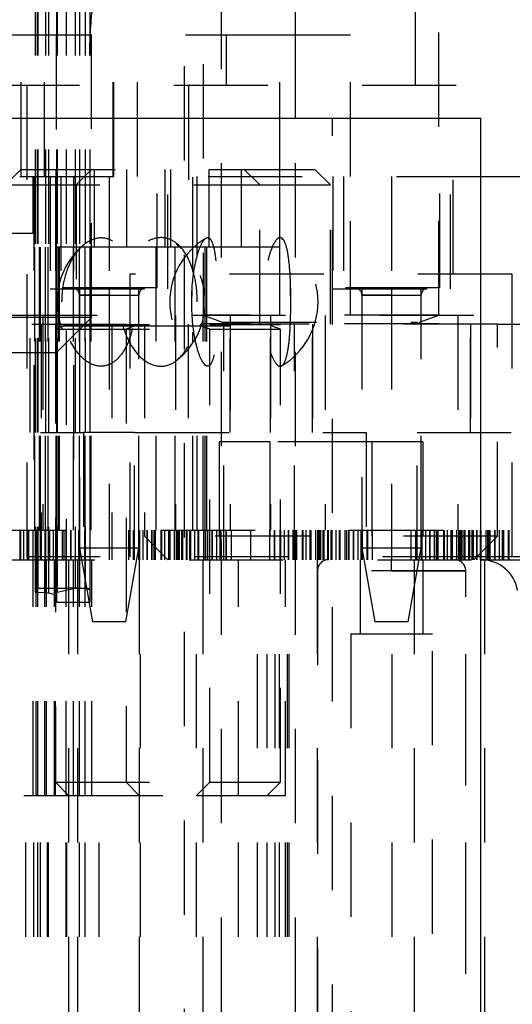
# Model space of a CAD drawing. Header units: inches. Extents: x 1880 to 2363, y -453 to -54.
# Tile 6 of 256: x 1899.883 to 1900.406, y -449.226 to -448.181. Entities that reach past the tile are written whole.
import ezdxf

# ---------------------------------------------------------------- set-up
doc = ezdxf.new("R2010")
doc.units = ezdxf.units.IN
doc.header["$LTSCALE"] = 0.5
doc.header["$MEASUREMENT"] = 0
doc.linetypes.add('HIDDEN', pattern=[0.225, 0.15, -0.075])
doc.layers.add('SID-M-H', color=4, linetype='HIDDEN')
doc.layers.add('SID-M-S', color=105, linetype='Continuous')

msp = doc.modelspace()

# ---------------------------------------------------------------- linework, layer by layer
at = {"layer": 'SID-M-H'}
for p, q in [((1899.89917, -446.71905), (1899.89917, -448.78837)), ((1899.90114, -446.71905), (1899.90114, -448.78862)), ((1899.90217, -446.71905), (1899.90217, -448.78405)), ((1899.91028, -446.71905), (1899.91028, -448.78892)), ((1899.91327, -446.71905), (1899.91327, -448.78918)), ((1899.92186, -446.71905), (1899.92186, -448.7913)), ((1899.92258, -446.71905), (1899.92258, -448.78831)), ((1899.93217, -446.71905), (1899.93217, -448.45249)), ((1899.94182, -446.71905), (1899.94182, -448.78432)), ((1899.94641, -446.71905), (1899.94641, -448.78405)), ((1899.95217, -446.71905), (1899.95217, -448.78405)), ((1899.95717, -446.71905), (1899.95717, -448.7845)), ((1900.10217, -447.59756), (1900.10217, -448.25106)), ((1900.30317, -448.25106), (1900.30317, -447.59756)), ((1899.92217, -447.71905), (1899.92217, -448.78849)), ((1899.88417, -448.34756), (1899.88417, -447.84756)), ((1899.90917, -448.34756), (1899.90917, -447.84756)), ((1899.90917, -448.34756), (1899.90917, -447.84756)), ((1899.98267, -448.34756), (1899.98267, -447.84756)), ((1899.98267, -448.34756), (1899.98267, -447.84756)), ((1900.00767, -448.34756), (1900.00767, -447.84756)), ((1900.07767, -448.02855), (1900.07767, -448.49474)), ((1900.32767, -448.49474), (1900.32767, -448.02855)), ((1900.05759, -451.53057), (1900.05759, -448.12807)), ((1900.09696, -451.03358), (1900.09696, -448.13594)), ((1899.95892, -448.49706), (1899.95892, -448.15956)), ((1899.98217, -448.34756), (1899.98217, -448.15956)), ((1900.15892, -448.19756), (1899.84642, -448.19756)), ((1899.92142, -448.19756), (1899.92142, -448.34756)), ((1900.23392, -448.19756), (1900.15892, -448.19756)), ((1900.15892, -448.34756), (1900.15892, -448.19756)), ((1900.23392, -448.34756), (1900.23392, -448.19756)), ((1900.54642, -448.25106), (1899.85892, -448.25106)), ((1899.89017, -448.25106), (1899.89017, -448.75106)), ((1900.06217, -448.25106), (1900.06217, -448.45106)), ((1900.34317, -448.45106), (1900.34317, -448.25106)), ((1900.1757, -451.03358), (1900.1757, -448.28555)), ((1900.21507, -452.10445), (1900.21507, -448.28555)), ((1898.48278, -448.34756), (1900.37255, -448.34756)), ((1899.88407, -448.34005), (1899.86767, -448.35645)), ((1899.88407, -448.34005), (1900.12127, -448.34005)), ((1899.89704, -448.40756), (1899.89704, -448.34756)), ((1899.89767, -448.34756), (1899.89767, -448.72256)), ((1899.89867, -448.72256), (1899.89867, -448.34756)), ((1899.90363, -448.72256), (1899.90363, -448.34756)), ((1899.90499, -448.72256), (1899.90499, -448.34756)), ((1899.91011, -448.72256), (1899.91011, -448.34756)), ((1899.9128, -448.72256), (1899.9128, -448.34756)), ((1899.91517, -448.34756), (1899.91517, -448.46656)), ((1899.92067, -448.34756), (1899.92067, -448.50405)), ((1899.92139, -448.72256), (1899.92139, -448.34756)), ((1899.92142, -448.34756), (1899.92142, -448.49506)), ((1899.92148, -448.42205), (1899.92148, -448.34005)), ((1899.92167, -448.72256), (1899.92167, -448.34756)), ((1899.92349, -448.72256), (1899.92349, -448.34756)), ((1899.92496, -448.72256), (1899.92496, -448.34756)), ((1899.92649, -448.34756), (1899.92649, -448.46567)), ((1899.93991, -448.34756), (1899.93991, -448.72256)), ((1899.93999, -448.72256), (1899.93999, -448.34756)), ((1899.95907, -448.34005), (1899.94267, -448.35645)), ((1899.94641, -448.72256), (1899.94641, -448.34756)), ((1899.95217, -448.72256), (1899.95217, -448.34756)), ((1899.95767, -448.72256), (1899.95767, -448.34756)), ((1899.95867, -448.72256), (1899.95867, -448.34756)), ((1899.96207, -448.42205), (1899.96207, -448.34005)), ((1899.97767, -448.34756), (1899.97767, -448.46567)), ((1899.99648, -448.42205), (1899.99648, -448.34005)), ((1900.02767, -448.72256), (1900.02767, -448.34756)), ((1900.02885, -448.46567), (1900.02885, -448.34756)), ((1900.03707, -448.42205), (1900.03707, -448.34005)), ((1900.04017, -448.46656), (1900.04017, -448.34756)), ((1900.04326, -448.42205), (1900.04326, -448.34005)), ((1900.04767, -448.72256), (1900.04767, -448.34756)), ((1900.06671, -448.44836), (1900.06671, -448.34756)), ((1900.07113, -448.43309), (1900.07113, -448.34756)), ((1900.07961, -448.72256), (1900.07961, -448.34756)), ((1900.08154, -448.72256), (1900.08154, -448.34756)), ((1900.08386, -448.42205), (1900.08386, -448.34005)), ((1900.11826, -448.42205), (1900.11826, -448.34005)), ((1900.12127, -448.34005), (1900.19627, -448.34005)), ((1900.13767, -448.35645), (1900.12127, -448.34005)), ((1900.15886, -448.42205), (1900.15886, -448.34005)), ((1900.15892, -448.49506), (1900.15892, -448.34756)), ((1900.21267, -448.35645), (1900.19627, -448.34005)), ((1900.21517, -448.34756), (1900.21517, -448.46656)), ((1900.22649, -448.34756), (1900.22649, -448.46567)), ((1900.23392, -448.49506), (1900.23392, -448.34756)), ((1900.27767, -448.34756), (1900.27767, -448.46567)), ((1900.32885, -448.46567), (1900.32885, -448.34756)), ((1900.34017, -448.46656), (1900.34017, -448.34756)), ((1899.86767, -448.35645), (1900.13767, -448.35645)), ((1899.94267, -448.35645), (1899.94267, -448.50405)), ((1900.13767, -448.35645), (1900.21267, -448.35645)), ((1900.13767, -448.50405), (1900.13767, -448.35645)), ((1900.21267, -448.50405), (1900.21267, -448.35645)), ((1899.80329, -448.40756), (1899.89704, -448.40756)), ((1899.92148, -448.42205), (1899.96207, -448.42205)), ((1899.96207, -448.42205), (1900.04326, -448.42205)), ((1900.04326, -448.42205), (1900.08386, -448.42205)), ((1900.05378, -448.42371), (1900.04901, -448.41885)), ((1900.08386, -448.42205), (1900.11826, -448.42205)), ((1900.11826, -448.42205), (1900.15886, -448.42205)), ((1900.1618, -448.41452), (1900.16097, -448.41373)), ((1900.40567, -448.45106), (1899.99967, -448.45106)), ((1899.99967, -448.45106), (1899.99967, -448.75106)), ((1900.40567, -448.75106), (1900.40567, -448.45106)), ((1899.91517, -448.46656), (1900.04017, -448.46656)), ((1900.02885, -448.46567), (1899.92649, -448.46567)), ((1899.94617, -448.46656), (1899.94617, -448.72256)), ((1899.94617, -448.47354), (1899.97767, -448.47354)), ((1899.97767, -448.47354), (1899.94617, -448.47354)), ((1899.94617, -448.47354), (1899.94617, -448.74126)), ((1899.97767, -448.47354), (1900.00916, -448.47354)), ((1899.97767, -448.47354), (1899.97767, -448.72256)), ((1900.00916, -448.74126), (1900.00916, -448.47354)), ((1900.00917, -448.72256), (1900.00917, -448.46656)), ((1900.06556, -448.48452), (1900.06588, -448.46519)), ((1900.17062, -448.48405), (1900.17049, -448.46577)), ((1900.21517, -448.46656), (1900.34017, -448.46656)), ((1900.32885, -448.46567), (1900.22649, -448.46567)), ((1900.24617, -448.46656), (1900.24617, -448.72256)), ((1900.24617, -448.47354), (1900.27767, -448.47354)), ((1900.27767, -448.47354), (1900.24617, -448.47354)), ((1900.24617, -448.47354), (1900.24617, -448.74126)), ((1900.27767, -448.47354), (1900.30916, -448.47354)), ((1900.27767, -448.47354), (1900.27767, -448.72256)), ((1900.30916, -448.74126), (1900.30916, -448.47354)), ((1900.30917, -448.72256), (1900.30917, -448.46656)), ((1902.36517, -448.49506), (1898.17767, -448.49506)), ((1899.9072, -448.49506), (1899.9072, -448.72256)), ((1900.04813, -448.49506), (1900.04813, -448.72256)), ((1900.32767, -448.49474), (1900.07767, -448.49474)), ((1900.07767, -448.50366), (1900.07767, -448.49474)), ((1900.07767, -448.49474), (1900.09797, -448.50213)), ((1900.10611, -448.49506), (1900.10611, -448.72256)), ((1900.14922, -448.49506), (1900.14922, -448.72256)), ((1900.14922, -448.49506), (1900.14922, -448.72256)), ((1900.2072, -448.49506), (1900.2072, -448.72256)), ((1900.2072, -448.49506), (1900.2072, -448.72256)), ((1900.30736, -448.50213), (1900.32767, -448.49474)), ((1900.34813, -448.49506), (1900.34813, -448.72256)), ((1900.34813, -448.49506), (1900.34813, -448.72256)), ((1898.29567, -448.50405), (1900.01517, -448.50405)), ((1899.95892, -448.49706), (1899.39642, -448.49706)), ((1899.89382, -448.61905), (1899.89382, -448.50405)), ((1899.90567, -448.50405), (1899.90567, -448.75405)), ((1899.92067, -448.50405), (1899.92067, -448.50445)), ((1899.92067, -448.50445), (1900.08467, -448.50445)), ((1899.92067, -448.50445), (1899.92067, -448.50954)), ((1899.93047, -448.50598), (1899.92067, -448.50954)), ((1899.92142, -448.53456), (1899.95892, -448.49706)), ((1899.93047, -448.50598), (1900.07486, -448.50598)), ((1899.98067, -448.50405), (1899.98067, -448.75405)), ((1899.99567, -448.50405), (1899.99567, -448.50445)), ((1900.00547, -448.50598), (1899.99567, -448.50954)), ((1900.00547, -448.50598), (1900.14986, -448.50598)), ((1900.39017, -448.50405), (1900.01517, -448.50405)), ((1900.01517, -448.50405), (1900.01517, -448.72905)), ((1900.06151, -448.50405), (1900.06151, -448.61905)), ((1900.08467, -448.50954), (1900.07486, -448.50598)), ((1900.32767, -448.50366), (1900.07767, -448.50366)), ((1900.07767, -448.50366), (1900.07767, -448.50405)), ((1900.07767, -448.72256), (1900.07767, -448.50405)), ((1900.08467, -448.50445), (1900.08467, -448.50405)), ((1900.08467, -448.50445), (1900.15967, -448.50445)), ((1900.09797, -448.50213), (1900.30558, -448.50213)), ((1900.09967, -448.75405), (1900.09967, -448.50405)), ((1900.10611, -448.61905), (1900.10611, -448.50405)), ((1900.14922, -448.50405), (1900.14922, -448.61905)), ((1900.14922, -448.61905), (1900.14922, -448.50405)), ((1900.15967, -448.50954), (1900.14986, -448.50598)), ((1900.15967, -448.50445), (1900.15967, -448.50405)), ((1900.17467, -448.75405), (1900.17467, -448.50405)), ((1900.19382, -448.61905), (1900.19382, -448.50405)), ((1900.19382, -448.50405), (1900.19382, -448.61905)), ((1900.32767, -448.50405), (1900.32767, -448.50366)), ((1900.36151, -448.50405), (1900.36151, -448.61905)), ((1900.36151, -448.61905), (1900.36151, -448.50405)), ((1900.39017, -448.50405), (1901.70967, -448.50405)), ((1900.39017, -448.72905), (1900.39017, -448.50405)), ((1899.92067, -448.50954), (1900.08467, -448.50954)), ((1899.92067, -448.50954), (1899.92067, -448.99005)), ((1899.93217, -448.51081), (1899.93217, -448.78405)), ((1899.99567, -448.50954), (1899.99567, -448.99005)), ((1900.06671, -448.72256), (1900.06671, -448.51275)), ((1900.08467, -448.50954), (1900.15967, -448.50954)), ((1900.08467, -448.99005), (1900.08467, -448.50954)), ((1900.15967, -448.99005), (1900.15967, -448.50954)), ((1899.92142, -448.53456), (1899.43392, -448.53456)), ((1900.07113, -448.72256), (1900.07113, -448.52917)), ((1899.7048, -448.61905), (1899.95054, -448.61905)), ((1899.95054, -448.61905), (1899.95054, -448.75405)), ((1900.0048, -448.61905), (1899.95054, -448.61905)), ((1900.0048, -448.75405), (1900.0048, -448.61905)), ((1900.0048, -448.61905), (1900.25054, -448.61905)), ((1900.25054, -448.61905), (1900.25054, -448.75405)), ((1900.3048, -448.61905), (1900.85054, -448.61905)), ((1900.3048, -448.75405), (1900.3048, -448.61905)), ((1900.14854, -448.62905), (1900.09441, -448.62905)), ((1900.09441, -448.62905), (1900.09441, -448.75405)), ((1900.25679, -448.62905), (1900.14854, -448.62905)), ((1900.14854, -448.62905), (1900.14854, -448.75405)), ((1900.31092, -448.62905), (1900.25679, -448.62905)), ((1900.25679, -448.62905), (1900.25679, -448.75405)), ((1900.31092, -448.62905), (1900.31092, -448.75405)), ((1899.03262, -448.72256), (1900.51517, -448.72256)), ((1899.88276, -448.72256), (1899.88276, -448.75405)), ((1899.88317, -448.72256), (1899.88317, -448.75405)), ((1899.88347, -448.72256), (1899.88347, -448.75405)), ((1899.88704, -448.75405), (1899.88704, -448.72256)), ((1899.89076, -448.72256), (1899.89076, -448.75405)), ((1899.89117, -448.75405), (1899.89117, -448.72256)), ((1899.89192, -448.72256), (1899.89192, -448.75405)), ((1899.89207, -448.72256), (1899.89207, -448.75405)), ((1899.89676, -448.72256), (1899.89676, -448.75405)), ((1899.89974, -448.72256), (1899.89974, -448.75405)), ((1899.90077, -448.72256), (1899.90077, -448.75405)), ((1899.90217, -448.72256), (1899.90217, -448.75405)), ((1899.90457, -448.72256), (1899.90457, -448.75405)), ((1899.9056, -448.72256), (1899.9056, -448.75405)), ((1899.90945, -448.72256), (1899.90945, -448.75405)), ((1899.91028, -448.72256), (1899.91028, -448.75405)), ((1899.91327, -448.72256), (1899.91327, -448.75405)), ((1899.91341, -448.75405), (1899.91341, -448.72256)), ((1899.91417, -448.72256), (1899.91417, -448.75405)), ((1899.91458, -448.75405), (1899.91458, -448.72256)), ((1899.91829, -448.72256), (1899.91829, -448.75405)), ((1899.92186, -448.72256), (1899.92186, -448.75405)), ((1899.92217, -448.72256), (1899.92217, -448.75405)), ((1899.92258, -448.72256), (1899.92258, -448.75405)), ((1899.92826, -448.75405), (1899.92826, -448.72256)), ((1899.92972, -448.72256), (1899.92972, -448.75405)), ((1899.93178, -448.72256), (1899.93178, -448.75405)), ((1899.93217, -448.72256), (1899.93217, -448.75405)), ((1899.93219, -448.75405), (1899.93219, -448.72256)), ((1899.93719, -448.72256), (1899.93719, -448.75405)), ((1899.93719, -448.75405), (1899.93719, -448.72256)), ((1899.94182, -448.72256), (1899.94182, -448.75405)), ((1899.94517, -448.72256), (1899.94517, -448.75405)), ((1899.94641, -448.72256), (1899.94641, -448.75405)), ((1899.95188, -448.75405), (1899.95188, -448.72256)), ((1899.95217, -448.72256), (1899.95217, -448.75405)), ((1899.95717, -448.72256), (1899.95717, -448.75405)), ((1899.97767, -448.72256), (1899.97767, -448.75405)), ((1899.97767, -448.72256), (1899.97767, -448.75405)), ((1899.99817, -448.72256), (1899.99817, -448.75405)), ((1900.00317, -448.72256), (1900.00317, -448.75405)), ((1900.00345, -448.75405), (1900.00345, -448.72256)), ((1900.00892, -448.72256), (1900.00892, -448.75405)), ((1900.01017, -448.75405), (1900.01017, -448.72256)), ((1900.01351, -448.72256), (1900.01351, -448.75405)), ((1900.01814, -448.75405), (1900.01814, -448.72256)), ((1900.01814, -448.72256), (1900.01814, -448.75405)), ((1900.02314, -448.75405), (1900.02314, -448.72256)), ((1900.02317, -448.72256), (1900.02317, -448.75405)), ((1900.02355, -448.75405), (1900.02355, -448.72256)), ((1900.02561, -448.75405), (1900.02561, -448.72256)), ((1900.02708, -448.75405), (1900.02708, -448.72256)), ((1900.03276, -448.72256), (1900.03276, -448.75405)), ((1900.03317, -448.72256), (1900.03317, -448.75405)), ((1900.03347, -448.72256), (1900.03347, -448.75405)), ((1900.03704, -448.75405), (1900.03704, -448.72256)), ((1900.04076, -448.72256), (1900.04076, -448.75405)), ((1900.04117, -448.75405), (1900.04117, -448.72256)), ((1900.04192, -448.72256), (1900.04192, -448.75405)), ((1900.04207, -448.72256), (1900.04207, -448.75405)), ((1900.04676, -448.72256), (1900.04676, -448.75405)), ((1900.04917, -448.75405), (1900.04917, -448.72256)), ((1900.04974, -448.72256), (1900.04974, -448.75405)), ((1900.05077, -448.72256), (1900.05077, -448.75405)), ((1900.05217, -448.72256), (1900.05217, -448.75405)), ((1900.05457, -448.72256), (1900.05457, -448.75405)), ((1900.0556, -448.72256), (1900.0556, -448.75405)), ((1900.05945, -448.72256), (1900.05945, -448.75405)), ((1900.06028, -448.72256), (1900.06028, -448.75405)), ((1900.06327, -448.72256), (1900.06327, -448.75405)), ((1900.06341, -448.75405), (1900.06341, -448.72256)), ((1900.06417, -448.72256), (1900.06417, -448.75405)), ((1900.06458, -448.75405), (1900.06458, -448.72256)), ((1900.06829, -448.72256), (1900.06829, -448.75405)), ((1900.07186, -448.72256), (1900.07186, -448.75405)), ((1900.07217, -448.72256), (1900.07217, -448.75405)), ((1900.07258, -448.72256), (1900.07258, -448.75405)), ((1900.07826, -448.75405), (1900.07826, -448.72256)), ((1900.07972, -448.72256), (1900.07972, -448.75405)), ((1900.08178, -448.72256), (1900.08178, -448.75405)), ((1900.08217, -448.72256), (1900.08217, -448.75405)), ((1900.08219, -448.75405), (1900.08219, -448.72256)), ((1900.08719, -448.72256), (1900.08719, -448.75405)), ((1900.08719, -448.75405), (1900.08719, -448.72256)), ((1900.09182, -448.72256), (1900.09182, -448.75405)), ((1900.09517, -448.72256), (1900.09517, -448.75405)), ((1900.09641, -448.72256), (1900.09641, -448.75405)), ((1900.10188, -448.75405), (1900.10188, -448.72256)), ((1900.10217, -448.72256), (1900.10217, -448.75405)), ((1900.10717, -448.72256), (1900.10717, -448.75405)), ((1900.12767, -448.72256), (1900.12767, -448.75405)), ((1900.12767, -448.72256), (1900.12767, -448.75405)), ((1900.14817, -448.72256), (1900.14817, -448.75405)), ((1900.15317, -448.72256), (1900.15317, -448.75405)), ((1900.15345, -448.75405), (1900.15345, -448.72256)), ((1900.15892, -448.72256), (1900.15892, -448.75405)), ((1900.16017, -448.75405), (1900.16017, -448.72256)), ((1900.16351, -448.72256), (1900.16351, -448.75405)), ((1900.16814, -448.75405), (1900.16814, -448.72256)), ((1900.16814, -448.72256), (1900.16814, -448.75405)), ((1900.17314, -448.75405), (1900.17314, -448.72256)), ((1900.17317, -448.72256), (1900.17317, -448.75405)), ((1900.17355, -448.75405), (1900.17355, -448.72256)), ((1900.17561, -448.75405), (1900.17561, -448.72256)), ((1900.17708, -448.75405), (1900.17708, -448.72256)), ((1900.18276, -448.72256), (1900.18276, -448.75405)), ((1900.18317, -448.72256), (1900.18317, -448.75405)), ((1900.18347, -448.72256), (1900.18347, -448.75405)), ((1900.18704, -448.75405), (1900.18704, -448.72256)), ((1900.19076, -448.72256), (1900.19076, -448.75405)), ((1900.19117, -448.75405), (1900.19117, -448.72256)), ((1900.19192, -448.72256), (1900.19192, -448.75405)), ((1900.19207, -448.72256), (1900.19207, -448.75405)), ((1900.19676, -448.72256), (1900.19676, -448.75405)), ((1900.19917, -448.75405), (1900.19917, -448.72256)), ((1900.19974, -448.72256), (1900.19974, -448.75405)), ((1900.20077, -448.72256), (1900.20077, -448.75405)), ((1900.20217, -448.72256), (1900.20217, -448.75405)), ((1900.20457, -448.72256), (1900.20457, -448.75405)), ((1900.2056, -448.72256), (1900.2056, -448.75405)), ((1900.20945, -448.72256), (1900.20945, -448.75405)), ((1900.21028, -448.72256), (1900.21028, -448.75405)), ((1900.21327, -448.72256), (1900.21327, -448.75405)), ((1900.21341, -448.75405), (1900.21341, -448.72256)), ((1900.21417, -448.72256), (1900.21417, -448.75405)), ((1900.21458, -448.75405), (1900.21458, -448.72256)), ((1900.21829, -448.72256), (1900.21829, -448.75405)), ((1900.22186, -448.72256), (1900.22186, -448.75405)), ((1900.22217, -448.72256), (1900.22217, -448.75405)), ((1900.22258, -448.72256), (1900.22258, -448.75405)), ((1900.22826, -448.75405), (1900.22826, -448.72256)), ((1900.22972, -448.72256), (1900.22972, -448.75405)), ((1900.23178, -448.72256), (1900.23178, -448.75405)), ((1900.23217, -448.72256), (1900.23217, -448.75405)), ((1900.23219, -448.75405), (1900.23219, -448.72256)), ((1900.23719, -448.72256), (1900.23719, -448.75405)), ((1900.23719, -448.75405), (1900.23719, -448.72256)), ((1900.24182, -448.72256), (1900.24182, -448.75405)), ((1900.24517, -448.72256), (1900.24517, -448.75405)), ((1900.24641, -448.72256), (1900.24641, -448.75405)), ((1900.25188, -448.75405), (1900.25188, -448.72256)), ((1900.25217, -448.72256), (1900.25217, -448.75405)), ((1900.25717, -448.72256), (1900.25717, -448.75405)), ((1900.27767, -448.72256), (1900.27767, -448.75405)), ((1900.27767, -448.72256), (1900.27767, -448.75405)), ((1900.29817, -448.72256), (1900.29817, -448.75405)), ((1900.30317, -448.72256), (1900.30317, -448.75405)), ((1900.30345, -448.75405), (1900.30345, -448.72256)), ((1900.30345, -448.75405), (1900.30345, -448.72256)), ((1900.30892, -448.72256), (1900.30892, -448.75405)), ((1900.31017, -448.75405), (1900.31017, -448.72256)), ((1900.31351, -448.72256), (1900.31351, -448.75405)), ((1900.31814, -448.75405), (1900.31814, -448.72256)), ((1900.31814, -448.72256), (1900.31814, -448.75405)), ((1900.31814, -448.75405), (1900.31814, -448.72256)), ((1900.31814, -448.75405), (1900.31814, -448.72256)), ((1900.32314, -448.75405), (1900.32314, -448.72256)), ((1900.32314, -448.75405), (1900.32314, -448.72256)), ((1900.32317, -448.72256), (1900.32317, -448.75405)), ((1900.32355, -448.75405), (1900.32355, -448.72256)), ((1900.32355, -448.75405), (1900.32355, -448.72256)), ((1900.32561, -448.75405), (1900.32561, -448.72256)), ((1900.32561, -448.75405), (1900.32561, -448.72256)), ((1900.32708, -448.75405), (1900.32708, -448.72256)), ((1900.32708, -448.75405), (1900.32708, -448.72256)), ((1900.33276, -448.72256), (1900.33276, -448.75405)), ((1900.33317, -448.72256), (1900.33317, -448.75405)), ((1900.33347, -448.72256), (1900.33347, -448.75405)), ((1900.33704, -448.75405), (1900.33704, -448.72256)), ((1900.33704, -448.75405), (1900.33704, -448.72256)), ((1900.34076, -448.72256), (1900.34076, -448.75405)), ((1900.34076, -448.75405), (1900.34076, -448.72256)), ((1900.34117, -448.75405), (1900.34117, -448.72256)), ((1900.34117, -448.75405), (1900.34117, -448.72256)), ((1900.34192, -448.72256), (1900.34192, -448.75405)), ((1900.34192, -448.75405), (1900.34192, -448.72256)), ((1900.34207, -448.72256), (1900.34207, -448.75405)), ((1900.34676, -448.72256), (1900.34676, -448.75405)), ((1900.34917, -448.75405), (1900.34917, -448.72256)), ((1900.34974, -448.72256), (1900.34974, -448.75405)), ((1900.34974, -448.75405), (1900.34974, -448.72256)), ((1900.35077, -448.72256), (1900.35077, -448.75405)), ((1900.35077, -448.75405), (1900.35077, -448.72256)), ((1900.35217, -448.72256), (1900.35217, -448.75405)), ((1900.35457, -448.72256), (1900.35457, -448.75405)), ((1900.35457, -448.75405), (1900.35457, -448.72256)), ((1900.3556, -448.72256), (1900.3556, -448.75405)), ((1900.3556, -448.75405), (1900.3556, -448.72256)), ((1900.35945, -448.72256), (1900.35945, -448.75405)), ((1900.36028, -448.72256), (1900.36028, -448.75405)), ((1900.36327, -448.72256), (1900.36327, -448.75405)), ((1900.36341, -448.75405), (1900.36341, -448.72256)), ((1900.36341, -448.75405), (1900.36341, -448.72256)), ((1900.36417, -448.72256), (1900.36417, -448.75405)), ((1900.36417, -448.75405), (1900.36417, -448.72256)), ((1900.36458, -448.75405), (1900.36458, -448.72256)), ((1900.36458, -448.75405), (1900.36458, -448.72256)), ((1900.36829, -448.72256), (1900.36829, -448.75405)), ((1900.36829, -448.75405), (1900.36829, -448.72256)), ((1900.37186, -448.72256), (1900.37186, -448.75405)), ((1900.37217, -448.72256), (1900.37217, -448.75405)), ((1900.37258, -448.72256), (1900.37258, -448.75405)), ((1900.37826, -448.75405), (1900.37826, -448.72256)), ((1900.37826, -448.75405), (1900.37826, -448.72256)), ((1900.37972, -448.72256), (1900.37972, -448.75405)), ((1900.37972, -448.75405), (1900.37972, -448.72256)), ((1900.38178, -448.72256), (1900.38178, -448.75405)), ((1900.38178, -448.75405), (1900.38178, -448.72256)), ((1900.38217, -448.72256), (1900.38217, -448.75405)), ((1900.38219, -448.75405), (1900.38219, -448.72256)), ((1900.38219, -448.75405), (1900.38219, -448.72256)), ((1900.38719, -448.72256), (1900.38719, -448.75405)), ((1900.38719, -448.75405), (1900.38719, -448.72256)), ((1900.38719, -448.75405), (1900.38719, -448.72256)), ((1900.38719, -448.75405), (1900.38719, -448.72256)), ((1900.39182, -448.72256), (1900.39182, -448.75405)), ((1900.39517, -448.72256), (1900.39517, -448.75405)), ((1900.39641, -448.72256), (1900.39641, -448.75405)), ((1900.40188, -448.75405), (1900.40188, -448.72256)), ((1900.40188, -448.75405), (1900.40188, -448.72256)), ((1900.40217, -448.72256), (1900.40217, -448.75405)), ((1900.39017, -448.72905), (1900.01517, -448.72905)), ((1900.01517, -448.72905), (1900.04017, -448.75405)), ((1900.36517, -448.75405), (1900.39017, -448.72905)), ((1899.94617, -448.74126), (1900.00916, -448.74126)), ((1899.94617, -448.74126), (1899.96005, -448.82)), ((1899.99528, -448.82), (1900.00916, -448.74126)), ((1900.24617, -448.74126), (1900.30916, -448.74126)), ((1900.24617, -448.74126), (1900.26005, -448.82)), ((1900.29528, -448.82), (1900.30916, -448.74126)), ((1899.06267, -448.75405), (1900.37255, -448.75405)), ((1900.36816, -448.75106), (1899.89017, -448.75106)), ((1899.897, -449.00405), (1899.897, -448.75405)), ((1899.9004, -449.00405), (1899.9004, -448.75405)), ((1899.90217, -449.00405), (1899.90217, -448.75405)), ((1899.90954, -449.00405), (1899.90954, -448.75405)), ((1899.91123, -449.00405), (1899.91123, -448.75405)), ((1899.91983, -449.00405), (1899.91983, -448.75405)), ((1899.92, -449.00405), (1899.92, -448.75405)), ((1899.92059, -449.00405), (1899.92059, -448.75405)), ((1899.93217, -449.00405), (1899.93217, -448.75405)), ((1899.93467, -448.75405), (1899.93467, -449.75405)), ((1899.93983, -449.00405), (1899.93983, -448.75405)), ((1899.94417, -448.75405), (1899.94417, -449.75405)), ((1899.94641, -449.00405), (1899.94641, -448.75405)), ((1899.95217, -449.00405), (1899.95217, -448.75405)), ((1899.95934, -449.00405), (1899.95934, -448.75405)), ((1900.00967, -448.75405), (1900.00967, -449.75405)), ((1900.01117, -449.75405), (1900.01117, -448.75405)), ((1900.07067, -449.75405), (1900.07067, -448.75405)), ((1900.07717, -448.75405), (1900.07717, -449.75405)), ((1900.11517, -449.00405), (1900.11517, -448.75405)), ((1900.13517, -449.75405), (1900.13517, -448.75405)), ((1900.14567, -449.75405), (1900.14567, -448.75405)), ((1900.15421, -449.75405), (1900.15421, -448.75405)), ((1900.15863, -449.75405), (1900.15863, -448.75405)), ((1900.16517, -449.00405), (1900.16517, -448.75405)), ((1900.16711, -449.75405), (1900.16711, -448.75405)), ((1900.16904, -449.75405), (1900.16904, -448.75405)), ((1900.19867, -448.75405), (1900.19867, -449.75405)), ((1900.2442, -448.75405), (1900.2442, -448.83279)), ((1900.27817, -449.75405), (1900.27817, -448.75405)), ((1900.30149, -448.75405), (1900.30149, -449.93516)), ((1900.30149, -448.75405), (1900.30149, -449.75405)), ((1900.31113, -448.83279), (1900.31113, -448.75405)), ((1900.35667, -449.75405), (1900.35667, -448.75405)), ((1900.37649, -448.75405), (1900.37649, -449.93516)), ((1900.37649, -448.75405), (1900.37649, -449.75405)), ((1900.35641, -448.76587), (1900.19893, -448.76587)), ((1900.19893, -448.76587), (1900.19893, -449.79342)), ((1900.27767, -448.76587), (1900.35641, -448.76587)), ((1900.35641, -449.79342), (1900.35641, -448.76587)), ((1899.90217, -448.78405), (1899.89917, -448.78432)), ((1899.90217, -448.78405), (1899.93217, -448.78405)), ((1899.92258, -448.78831), (1899.94182, -448.78432)), ((1899.94182, -448.78432), (1899.94641, -448.78405)), ((1899.94641, -448.78405), (1899.95217, -448.78405)), ((1899.95217, -448.78405), (1899.95717, -448.7845)), ((1899.95717, -448.7845), (1899.95717, -448.79905)), ((1899.89917, -448.78837), (1899.90114, -448.78862)), ((1899.90114, -448.78862), (1899.91028, -448.78892)), ((1899.91028, -448.78892), (1899.91327, -448.78918)), ((1899.91327, -448.78918), (1899.92186, -448.7913)), ((1899.92186, -448.7913), (1899.92217, -448.79145)), ((1899.92217, -448.78849), (1899.92258, -448.78831)), ((1899.92217, -448.79905), (1899.92217, -448.78849)), ((1899.92217, -448.79905), (1899.95717, -448.79905)), ((1899.99528, -448.82), (1899.96005, -448.82)), ((1900.29528, -448.82), (1900.26005, -448.82)), ((1900.23436, -448.83279), (1900.32097, -448.83279)), ((1900.23436, -448.83279), (1900.23436, -449.9509)), ((1900.32097, -449.9509), (1900.32097, -448.83279)), ((1899.92067, -448.99005), (1900.08467, -448.99005)), ((1899.92067, -448.99005), (1899.93467, -449.00405)), ((1899.99567, -448.99005), (1900.00967, -449.00405)), ((1900.07067, -449.00405), (1900.08467, -448.99005)), ((1900.08467, -448.99005), (1900.15967, -448.99005)), ((1900.14567, -449.00405), (1900.15967, -448.99005)), ((1899.68717, -449.00405), (1899.93467, -449.00405)), ((1899.68717, -449.00405), (1899.93467, -449.00405)), ((1899.88917, -449.75405), (1899.88917, -449.00405)), ((1899.89772, -449.75405), (1899.89772, -449.00405)), ((1899.90217, -449.75405), (1899.90217, -449.00405)), ((1899.90467, -449.75405), (1899.90467, -449.00405)), ((1899.91217, -449.75405), (1899.91217, -449.00405)), ((1899.9134, -449.75405), (1899.9134, -449.00405)), ((1899.93217, -449.75405), (1899.93217, -449.00405)), ((1899.93265, -449.75405), (1899.93265, -449.00405)), ((1899.93467, -449.00405), (1900.07067, -449.00405)), ((1899.94641, -449.75405), (1899.94641, -449.00405)), ((1899.95217, -449.75405), (1899.95217, -449.00405)), ((1899.96717, -449.75405), (1899.96717, -449.00405)), ((1900.07067, -449.00405), (1900.16517, -449.00405)), ((1900.07067, -449.00405), (1900.16517, -449.00405)), ((1900.11517, -449.75405), (1900.11517, -449.00405)), ((1900.16517, -449.75405), (1900.16517, -449.00405))]:
    msp.add_line(p, q, dxfattribs=at)
for centre, radius, start, end in [((1900.00099, -448.48058), 0.07874, 129.42305, 230.57396), ((1900.12084, -448.48058), 0.07874, 121.15614, 238.9555), ((1900.00099, -448.48058), 0.07874, 307.96843, 52.09477), ((1900.12084, -448.48058), 0.07874, 301.00349, 58.98802), ((1899.9383, -448.47354), 0.00787, 0, 90), ((1900.01704, -448.47354), 0.00787, 90, 180), ((1900.2383, -448.47354), 0.00787, 0, 90), ((1900.31704, -448.47354), 0.00787, 90, 180), ((1900.0052, -448.50524), 0.000787, 290, 90), ((1900.07513, -448.50524), 0.000787, 90, 250), ((1900.0977, -448.50287), 0.000787, 270, 70), ((1900.15013, -448.50524), 0.000787, 90, 250), ((1900.30763, -448.50287), 0.000787, 110, 270), ((1900.21074, -448.76587), 0.01181, 90, 180), ((1900.3446, -448.76587), 0.01181, 0, 90), ((1900.37268, -448.79342), 0.03937, 10, 90)]:
    msp.add_arc(centre, radius, start, end, dxfattribs=at)
msp.add_ellipse((1899.93217, -448.78629), major_axis=(0.025, 0), ratio=0.0895522, start_param=0, end_param=1.5707963, dxfattribs=at)
for points, knots in [([(1899.95717, -448.21905), (1899.95717, -448.21878), (1899.95717, -448.21087), (1899.95771, -448.19217), (1899.95965, -448.17043), (1899.96169, -448.1564), (1899.96217, -448.1531)], [0, 0, 0, 0, 0.0124988, 0.3593786, 0.8493807, 1, 1, 1, 1]), ([(1899.92758, -448.48058), (1899.92808, -448.48839), (1899.9291, -448.50402), (1899.93693, -448.52477), (1899.9481, -448.54028), (1899.96128, -448.54869), (1899.97447, -448.5494), (1899.98634, -448.54272), (1899.99594, -448.52947), (1900.00261, -448.51081), (1900.00582, -448.48845), (1900.00517, -448.46479), (1900.00055, -448.44276), (1899.99224, -448.42524), (1899.98105, -448.41438), (1899.96821, -448.41116), (1899.9551, -448.4155), (1899.94308, -448.42672), (1899.93362, -448.44376), (1899.92835, -448.46271), (1899.9278, -448.47543), (1899.92758, -448.48058)], [0, 0, 0, 0, 0.0554579, 0.1109395, 0.1658403, 0.2192081, 0.2711117, 0.3223399, 0.3739729, 0.4268563, 0.4812619, 0.5368274, 0.5927419, 0.6480375, 0.7019377, 0.7542614, 0.8055938, 0.8569812, 0.9093952, 0.9633154, 1, 1, 1, 1]), ([(1900.07132, -448.48058), (1900.07094, -448.48811), (1900.07018, -448.50317), (1900.06418, -448.52324), (1900.05502, -448.53874), (1900.0429, -448.54803), (1900.0289, -448.5498), (1900.01457, -448.54354), (1900.00187, -448.52984), (1899.99273, -448.51046), (1899.98844, -448.48795), (1899.98941, -448.46502), (1899.99528, -448.44399), (1900.00523, -448.42686), (1900.01808, -448.41539), (1900.0323, -448.41107), (1900.04614, -448.41471), (1900.05798, -448.42614), (1900.06649, -448.44391), (1900.07074, -448.46319), (1900.07116, -448.47575), (1900.07132, -448.48058)], [0, 0, 0, 0, 0.0520028, 0.1039827, 0.1564753, 0.2102848, 0.2652762, 0.3208623, 0.3762398, 0.4306423, 0.4836601, 0.5355284, 0.5870576, 0.6391963, 0.6925647, 0.7472181, 0.8026932, 0.8582301, 0.9130199, 0.9664974, 1, 1, 1, 1]), ([(1900.06536, -448.48058), (1900.06559, -448.48839), (1900.06606, -448.50402), (1900.06957, -448.52477), (1900.07434, -448.54028), (1900.07955, -448.54869), (1900.08426, -448.5494), (1900.08802, -448.54272), (1900.09067, -448.52947), (1900.09228, -448.51081), (1900.09298, -448.48845), (1900.09284, -448.46479), (1900.09181, -448.44276), (1900.0897, -448.42524), (1900.08641, -448.41438), (1900.08209, -448.41116), (1900.07716, -448.4155), (1900.07223, -448.42672), (1900.0681, -448.44376), (1900.06572, -448.46271), (1900.06546, -448.47543), (1900.06536, -448.48058)], [0, 0, 0, 0, 0.0554579, 0.1109395, 0.1658403, 0.2192081, 0.2711117, 0.3223399, 0.3739729, 0.4268563, 0.4812619, 0.5368274, 0.5927419, 0.6480375, 0.7019377, 0.7542614, 0.8055938, 0.8569812, 0.9093952, 0.9633154, 1, 1, 1, 1]), ([(1900.17069, -448.48058), (1900.17061, -448.48811), (1900.17044, -448.50317), (1900.16901, -448.52324), (1900.16655, -448.53874), (1900.16286, -448.54803), (1900.15803, -448.5498), (1900.15254, -448.54354), (1900.14727, -448.52984), (1900.14326, -448.51046), (1900.14132, -448.48795), (1900.14176, -448.46502), (1900.14439, -448.44399), (1900.14869, -448.42686), (1900.15393, -448.41539), (1900.15925, -448.41107), (1900.1639, -448.41471), (1900.16738, -448.42614), (1900.16958, -448.44391), (1900.17056, -448.46319), (1900.17066, -448.47575), (1900.17069, -448.48058)], [0, 0, 0, 0, 0.0520028, 0.1039827, 0.1564753, 0.2102848, 0.2652762, 0.3208623, 0.3762398, 0.4306423, 0.4836601, 0.5355284, 0.5870576, 0.6391963, 0.6925647, 0.7472181, 0.8026932, 0.8582301, 0.9130199, 0.9664974, 1, 1, 1, 1]), ([(1899.97767, -448.46567), (1899.97767, -448.46581), (1899.97767, -448.4661), (1899.97767, -448.46823), (1899.97767, -448.47087), (1899.97767, -448.47268), (1899.97767, -448.47354)], [0, 0, 0, 0, 0.2702613, 0.5624294, 0.7897364, 1, 1, 1, 1]), ([(1900.27767, -448.46567), (1900.27767, -448.46581), (1900.27767, -448.4661), (1900.27767, -448.46823), (1900.27767, -448.47087), (1900.27767, -448.47268), (1900.27767, -448.47354)], [0, 0, 0, 0, 0.2702613, 0.5624294, 0.7897364, 1, 1, 1, 1]), ([(1900.04886, -448.54276), (1900.04921, -448.54263), (1900.05047, -448.54215), (1900.05139, -448.54064), (1900.05206, -448.53955)], [0, 0, 0, 0, 0.2806837, 1, 1, 1, 1]), ([(1900.08056, -448.54813), (1900.08052, -448.54814), (1900.07966, -448.54831), (1900.07868, -448.5464), (1900.07776, -448.5446)], [0, 0, 0, 0, 0.056276, 1, 1, 1, 1]), ([(1900.27767, -448.76587), (1900.27767, -448.76419), (1900.27767, -448.76071), (1900.27767, -448.75675), (1900.27767, -448.75444), (1900.27767, -448.75418), (1900.27767, -448.75405)], [0, 0, 0, 0, 0.2702613, 0.5624294, 0.7897364, 1, 1, 1, 1])]:
    msp.add_open_spline(points, degree=3, knots=knots, dxfattribs=at)
at = {"layer": 'SID-M-S'}
for p, q in [((1900.1757, -448.28555), (1900.1757, -448.13594)), ((1898.48278, -448.28555), (1900.37255, -448.28555)), ((1900.37255, -450.01783), (1900.37255, -448.28555)), ((1900.37255, -448.34756), (1900.92767, -448.34756)), ((1900.51517, -448.75106), (1900.36816, -448.75106)), ((1900.37255, -448.75405), (1900.95267, -448.75405))]:
    msp.add_line(p, q, dxfattribs=at)

doc.saveas('drawing.dxf')
